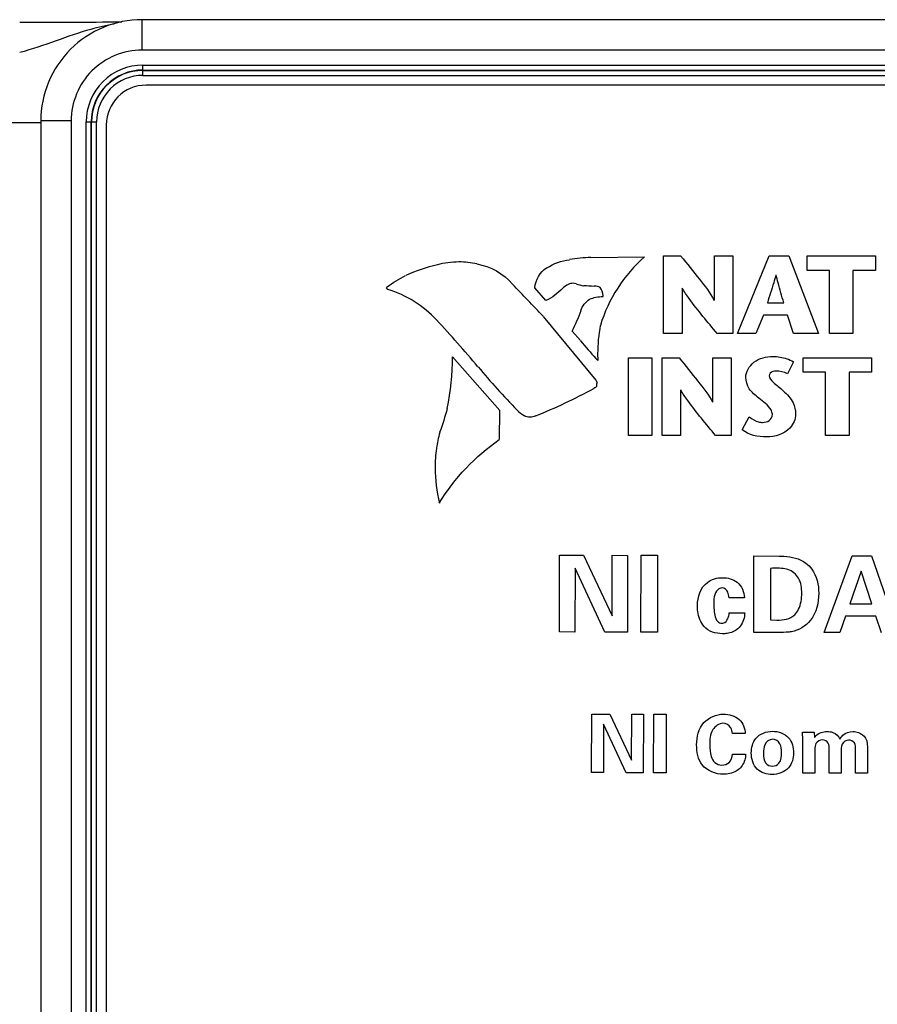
# Model space of a CAD drawing. Header units: inches. Extents: x 0 to 34, y 0 to 22.
# Tile 54 of 64: x 19.9 to 20.7, y 16.9 to 17.9. Entities that reach past the tile are written whole.
import ezdxf

# ---------------------------------------------------------------- set-up
doc = ezdxf.new("R2010")
doc.units = ezdxf.units.IN
doc.header["$LTSCALE"] = 1.87
doc.header["$MEASUREMENT"] = 0
doc.layers.get('0').update_dxf_attribs({"linetype": 'CONTINUOUS'})
doc.layers.add('02___PRT_ALL_AXES', color=7, linetype='CONTINUOUS')

msp = doc.modelspace()

# ---------------------------------------------------------------- linework, layer by layer
at = {"color": 7, "linetype": 'CONTINUOUS'}
for p, q in [((19.99336, 17.87794), (19.99336, 17.90794)), ((21.58539, 17.90793), (19.99336, 17.90794)), ((21.58539, 17.87793), (19.99336, 17.87794)), ((19.99422, 17.8529), (19.99422, 17.86309)), ((19.99422, 17.86309), (21.49601, 17.86308)), ((19.99422, 17.85817), (21.49601, 17.85816)), ((19.99422, 17.85782), (21.49601, 17.85782)), ((19.99422, 17.8529), (21.49601, 17.8529)), ((19.89336, 17.80598), (19.85399, 17.80598)), ((19.89336, 17.80793), (19.89335, 14.56424)), ((19.92336, 17.80793), (19.89336, 17.80793)), ((19.92336, 17.80793), (19.92335, 14.56424)), ((19.9382, 14.5651), (19.93821, 17.80707)), ((19.93821, 17.80707), (19.94839, 17.80707)), ((19.94312, 14.5651), (19.94313, 17.80707)), ((19.94346, 14.5651), (19.94347, 17.80707)), ((19.94838, 14.5651), (19.94839, 17.80707))]:
    msp.add_line(p, q, dxfattribs=at)
at = {"color": 40, "linetype": 'CONTINUOUS'}
for p, q in [((20.43665, 17.67288), (20.48963, 17.67376)), ((20.50843, 17.59779), (20.50843, 17.67463)), ((20.50843, 17.67463), (20.52522, 17.67463)), ((20.5586, 17.63061), (20.5586, 17.67463)), ((20.5586, 17.67463), (20.57682, 17.67463)), ((20.57682, 17.67463), (20.57682, 17.59779)), ((20.58148, 17.59779), (20.61276, 17.67463)), ((20.61276, 17.67463), (20.6322, 17.67463)), ((20.6322, 17.67463), (20.6614, 17.59779)), ((20.65005, 17.66025), (20.65005, 17.67463)), ((20.65005, 17.67463), (20.71755, 17.67463)), ((20.71755, 17.67463), (20.71755, 17.66025)), ((20.67222, 17.66025), (20.65005, 17.66025)), ((20.67222, 17.59779), (20.67222, 17.66025)), ((20.69539, 17.66025), (20.69539, 17.59779)), ((20.71755, 17.66025), (20.69539, 17.66025)), ((20.39195, 17.63056), (20.38123, 17.6431)), ((20.44029, 17.64462), (20.43972, 17.6446)), ((20.52666, 17.6428), (20.52666, 17.59779)), ((20.44851, 17.63423), (20.44856, 17.63524)), ((20.6109, 17.6283), (20.62703, 17.6283)), ((20.38932, 17.61484), (20.44143, 17.55175)), ((20.60695, 17.61612), (20.59959, 17.59779)), ((20.63077, 17.61612), (20.60695, 17.61612)), ((20.63681, 17.59779), (20.63077, 17.61612)), ((20.42637, 17.59084), (20.41818, 17.6003)), ((20.52666, 17.59779), (20.50843, 17.59779)), ((20.57682, 17.59779), (20.56135, 17.59779)), ((20.59959, 17.59779), (20.58148, 17.59779)), ((20.6614, 17.59779), (20.63681, 17.59779)), ((20.69539, 17.59779), (20.67222, 17.59779)), ((20.34681, 17.52179), (20.30007, 17.57486)), ((20.44361, 17.57121), (20.44156, 17.57335)), ((20.44327, 17.57799), (20.44345, 17.57121)), ((20.47376, 17.49709), (20.47376, 17.57393)), ((20.47376, 17.57393), (20.49693, 17.57393)), ((20.49693, 17.57393), (20.49693, 17.49709)), ((20.50688, 17.49709), (20.50688, 17.57393)), ((20.50688, 17.57393), (20.52369, 17.57393)), ((20.55707, 17.52991), (20.55707, 17.57393)), ((20.55707, 17.57393), (20.57528, 17.57393)), ((20.57528, 17.57393), (20.57528, 17.49709)), ((20.63655, 17.57004), (20.63062, 17.55796)), ((20.64618, 17.55955), (20.64618, 17.57393)), ((20.64618, 17.57393), (20.7137, 17.57393)), ((20.7137, 17.57393), (20.7137, 17.55955)), ((20.66836, 17.55955), (20.64618, 17.55955)), ((20.66836, 17.49709), (20.66836, 17.55955)), ((20.69152, 17.55955), (20.69152, 17.49709)), ((20.7137, 17.55955), (20.69152, 17.55955)), ((20.44148, 17.55175), (20.44276, 17.54945)), ((20.44257, 17.54956), (20.44262, 17.54836)), ((20.52511, 17.5421), (20.52511, 17.49709)), ((20.34621, 17.49306), (20.34681, 17.52179)), ((20.58594, 17.50274), (20.59297, 17.51548)), ((20.49693, 17.49709), (20.47376, 17.49709)), ((20.52511, 17.49709), (20.50688, 17.49709)), ((20.57528, 17.49709), (20.55981, 17.49709)), ((20.69152, 17.49709), (20.66836, 17.49709)), ((20.40556, 17.303), (20.40574, 17.37885)), ((20.40574, 17.37885), (20.42925, 17.37879)), ((20.42925, 17.37879), (20.45753, 17.31903)), ((20.45753, 17.31903), (20.45767, 17.37873)), ((20.45767, 17.37873), (20.47278, 17.37869)), ((20.47278, 17.37869), (20.4726, 17.30284)), ((20.486, 17.30281), (20.48617, 17.37887)), ((20.48617, 17.37887), (20.50243, 17.37883)), ((20.50243, 17.37883), (20.50226, 17.30277)), ((20.59741, 17.30254), (20.59758, 17.37818)), ((20.59758, 17.37818), (20.62266, 17.37801)), ((20.66692, 17.30238), (20.69448, 17.37816)), ((20.69448, 17.37816), (20.71378, 17.37811)), ((20.71378, 17.37811), (20.73993, 17.3022)), ((20.42103, 17.36591), (20.42088, 17.30297)), ((20.45026, 17.30289), (20.42103, 17.36591)), ((20.61402, 17.36587), (20.6139, 17.31498)), ((20.70367, 17.36324), (20.69238, 17.33095)), ((20.71409, 17.3309), (20.70367, 17.36324)), ((20.58821, 17.33676), (20.57299, 17.3368)), ((20.69238, 17.33095), (20.71409, 17.3309)), ((20.57317, 17.3218), (20.58848, 17.32176)), ((20.68814, 17.31869), (20.68243, 17.30234)), ((20.71815, 17.31862), (20.68814, 17.31869)), ((20.72356, 17.30224), (20.71815, 17.31862)), ((20.6139, 17.31498), (20.6203, 17.31476)), ((20.42088, 17.30297), (20.40556, 17.303)), ((20.4726, 17.30284), (20.45026, 17.30289)), ((20.50226, 17.30277), (20.486, 17.30281)), ((20.62101, 17.30248), (20.59741, 17.30254)), ((20.68243, 17.30234), (20.66692, 17.30238)), ((20.43725, 17.16404), (20.4374, 17.2218)), ((20.4374, 17.2218), (20.45529, 17.22176)), ((20.45529, 17.22176), (20.47683, 17.17625)), ((20.47683, 17.17625), (20.47695, 17.22171)), ((20.47695, 17.22171), (20.48845, 17.22168)), ((20.48845, 17.22168), (20.48831, 17.16392)), ((20.49854, 17.16389), (20.49868, 17.22182)), ((20.49868, 17.22182), (20.51106, 17.22178)), ((20.51106, 17.22178), (20.51092, 17.16386)), ((20.44904, 17.21194), (20.44891, 17.16401)), ((20.47129, 17.16396), (20.44904, 17.21194)), ((20.58897, 17.20258), (20.57634, 17.20261)), ((20.6456, 17.20389), (20.65702, 17.20386)), ((20.64598, 17.19629), (20.6456, 17.20389)), ((20.65702, 17.20386), (20.65741, 17.19866)), ((20.64589, 17.16353), (20.64598, 17.19629)), ((20.57638, 17.1824), (20.5894, 17.18237)), ((20.65786, 17.18724), (20.6578, 17.16351)), ((20.67185, 17.16348), (20.67192, 17.18744)), ((20.68382, 17.18366), (20.68376, 17.16345)), ((20.69783, 17.16341), (20.69788, 17.18714)), ((20.70979, 17.18615), (20.70974, 17.16338)), ((20.44891, 17.16401), (20.43725, 17.16404)), ((20.48831, 17.16392), (20.47129, 17.16396)), ((20.51092, 17.16386), (20.49854, 17.16389)), ((20.6578, 17.16351), (20.64589, 17.16353)), ((20.68376, 17.16345), (20.67185, 17.16348)), ((20.70974, 17.16338), (20.69783, 17.16341))]:
    msp.add_line(p, q, dxfattribs=at)
at = {"color": 7, "linetype": 'CONTINUOUS'}
for centre, radius, start, end in [((19.86924, 30.22068), 12.31531, 270.015136, 270.483706), ((19.99336, 17.80794), 0.1, 89.99608, 180.00027), ((19.99422, 17.80707), 0.05602, 89.99982, 179.99983), ((19.99422, 17.80707), 0.0511, 89.99982, 179.99983), ((19.99422, 17.80707), 0.05075, 89.99982, 179.99983), ((19.99422, 17.80707), 0.04583, 89.99982, 179.99983)]:
    msp.add_arc(centre, radius, start, end, dxfattribs=at)
at = {"color": 40, "linetype": 'CONTINUOUS'}
for centre, radius, start, end in [((20.30614, 17.58669), 0.08188, 90.01362, 104.98903), ((20.30608, 17.58735), 0.08123, 77.23672, 89.97134), ((20.44502, 17.47668), 0.1965, 92.48085, 98.65882), ((20.31998, 17.5111), 0.15849, 102.72586, 114.72837), ((16.88817, 14.32342), 4.80542, 43.23113, 43.75533), ((20.43352, 17.67801), 0.0331, 249.58194, 263.16851), ((19.38444, 16.77908), 1.22567, 39.87705, 42.7676), ((20.59329, 17.57784), 0.15002, 169.25135, 179.94133), ((20.68954, 17.80493), 0.3393, 219.15227, 223.04174), ((20.00822, 17.57938), 0.29189, 349.03852, 359.11327), ((20.95977, 18.09835), 0.82901, 220.04709, 224.03065), ((20.16508, 18.05354), 0.57915, 291.99037, 298.28715), ((20.42283, 17.54836), 0.01979, 352.65209, 359.97897), ((20.39871, 17.55951), 0.05123, 226.95081, 237.12214), ((20.48053, 17.45163), 0.19923, 165.95825, 170.48791), ((20.42884, 17.46521), 0.14606, 180.01659, 193.78021)]:
    msp.add_arc(centre, radius, start, end, dxfattribs=at)
at = {"color": 7, "linetype": 'CONTINUOUS'}
for points, knots in [([(19.96593, 17.90365), (19.95809, 17.90235), (19.93856, 17.8978), (19.9079, 17.88677), (19.8846, 17.87873), (19.87249, 17.87538)], [0, 0, 0, 0, 0.243936, 0.614261, 1, 1, 1, 1]), ([(19.99336, 17.87794), (19.98425, 17.87794), (19.96585, 17.87429), (19.94258, 17.85871), (19.927, 17.83545), (19.92336, 17.81704), (19.92336, 17.80793)], [0, 0, 0, 0, 0.249999, 0.5, 0.75, 1, 1, 1, 1])]:
    msp.add_open_spline(points, degree=3, knots=knots, dxfattribs=at)
at = {"color": 40, "linetype": 'CONTINUOUS'}
for points in [[(20.32405, 17.66661), (20.3373, 17.66445), (20.35043, 17.65702), (20.35911, 17.64678)], [(20.39302, 17.66265), (20.39971, 17.66701), (20.40763, 17.66987), (20.41556, 17.67074)], [(20.48963, 17.67376), (20.46938, 17.65604), (20.45367, 17.63164), (20.44601, 17.60584)], [(20.38123, 17.6431), (20.382, 17.6507), (20.38655, 17.6585), (20.39282, 17.66288)], [(20.2354, 17.64409), (20.24124, 17.64808), (20.2473, 17.65178), (20.25355, 17.65509)], [(20.41897, 17.6475), (20.41734, 17.6475), (20.41567, 17.64707), (20.41425, 17.64629)], [(20.42195, 17.64704), (20.42099, 17.64735), (20.41997, 17.6475), (20.41897, 17.6475)], [(20.23484, 17.64289), (20.23484, 17.64333), (20.2351, 17.64382), (20.23548, 17.64403)], [(20.23608, 17.64153), (20.23547, 17.64159), (20.23484, 17.64228), (20.23484, 17.64289)], [(20.28424, 17.61126), (20.27128, 17.6251), (20.25417, 17.63585), (20.23608, 17.64153)], [(20.40877, 17.6427), (20.40415, 17.63753), (20.39831, 17.63326), (20.39198, 17.63043)], [(20.41429, 17.64627), (20.41227, 17.64545), (20.41037, 17.64425), (20.40877, 17.64278)], [(20.43969, 17.64447), (20.43632, 17.64455), (20.43295, 17.64473), (20.4296, 17.64509)], [(20.44563, 17.64349), (20.44397, 17.64423), (20.44211, 17.64462), (20.44029, 17.64462)], [(20.44856, 17.63524), (20.44856, 17.63813), (20.44744, 17.64117), (20.4456, 17.64341)], [(20.42675, 17.62046), (20.4281, 17.62496), (20.43127, 17.62919), (20.43523, 17.63173)], [(20.43519, 17.63182), (20.43932, 17.63349), (20.44386, 17.63435), (20.44832, 17.63435)], [(20.41818, 17.6003), (20.42143, 17.60686), (20.42436, 17.61361), (20.42686, 17.6205)], [(20.63062, 17.55796), (20.6273, 17.55997), (20.62321, 17.56081), (20.61932, 17.56081)], [(20.44251, 17.54581), (20.44163, 17.54493), (20.44061, 17.54419), (20.43953, 17.54358)], [(20.29459, 17.52392), (20.29263, 17.51581), (20.29017, 17.5078), (20.28716, 17.50002)], [(20.37635, 17.51511), (20.37448, 17.51511), (20.37256, 17.51556), (20.3709, 17.51641)], [(20.38197, 17.51648), (20.38026, 17.51559), (20.37828, 17.51511), (20.37635, 17.51511)], [(20.6101, 17.49572), (20.60171, 17.49572), (20.59248, 17.49748), (20.58594, 17.50274)], [(20.28691, 17.4304), (20.30189, 17.45494), (20.3225, 17.47673), (20.34616, 17.49306)], [(20.28404, 17.48453), (20.28322, 17.47811), (20.28278, 17.47163), (20.28278, 17.46517)], [(20.6203, 17.31476), (20.62643, 17.31475), (20.63359, 17.31564), (20.63793, 17.31996)], [(20.56651, 17.30125), (20.56005, 17.30127), (20.55275, 17.30348), (20.54848, 17.30833)], [(20.56181, 17.31343), (20.56285, 17.31232), (20.56449, 17.31164), (20.56601, 17.31164)], [(20.70781, 17.19806), (20.70991, 17.19463), (20.70979, 17.19018), (20.70979, 17.18615)]]:
    msp.add_open_spline(points, degree=3, dxfattribs=at)
for points, knots in [([(20.52522, 17.67463), (20.5315, 17.66693), (20.54299, 17.65266), (20.55445, 17.63809), (20.55838, 17.63061)], [0, 0, 0, 0, 0.540168, 1, 1, 1, 1]), ([(20.61935, 17.65575), (20.61866, 17.65319), (20.61605, 17.64398), (20.61297, 17.63492), (20.6109, 17.6283)], [0, 0, 0, 0, 0.276462, 1, 1, 1, 1]), ([(20.62703, 17.6283), (20.6252, 17.63491), (20.62256, 17.64402), (20.62021, 17.6532), (20.61957, 17.65575)], [0, 0, 0, 0, 0.722688, 1, 1, 1, 1]), ([(20.56135, 17.59779), (20.55196, 17.60915), (20.53964, 17.62353), (20.52896, 17.63919), (20.52688, 17.6428)], [0, 0, 0, 0, 0.779687, 1, 1, 1, 1]), ([(20.52369, 17.57393), (20.52996, 17.56623), (20.54145, 17.55196), (20.5529, 17.53739), (20.55685, 17.52991)], [0, 0, 0, 0, 0.540064, 1, 1, 1, 1]), ([(20.58957, 17.55455), (20.58957, 17.5602), (20.59696, 17.57244), (20.60989, 17.5752), (20.61646, 17.5752)], [0, 0, 0, 0, 0.462124, 1, 1, 1, 1]), ([(20.61646, 17.5752), (20.61877, 17.5752), (20.6257, 17.57457), (20.6326, 17.57251), (20.63655, 17.57004)], [0, 0, 0, 0, 0.33125, 1, 1, 1, 1]), ([(20.61932, 17.56081), (20.61833, 17.56081), (20.61544, 17.56068), (20.61252, 17.55803), (20.61252, 17.55609)], [0, 0, 0, 0, 0.340144, 1, 1, 1, 1]), ([(20.6023, 17.53403), (20.59898, 17.53694), (20.59217, 17.54209), (20.58957, 17.55067), (20.58957, 17.55455)], [0, 0, 0, 0, 0.531742, 1, 1, 1, 1]), ([(20.61252, 17.55609), (20.61252, 17.55356), (20.61825, 17.54811), (20.62332, 17.5443), (20.62646, 17.54138)], [0, 0, 0, 0, 0.372045, 1, 1, 1, 1]), ([(20.55981, 17.49709), (20.55041, 17.50845), (20.53809, 17.52283), (20.52741, 17.53849), (20.52533, 17.5421)], [0, 0, 0, 0, 0.779685, 1, 1, 1, 1]), ([(20.62646, 17.54138), (20.63024, 17.53785), (20.63686, 17.5313), (20.63875, 17.52211), (20.63875, 17.51833)], [0, 0, 0, 0, 0.577585, 1, 1, 1, 1]), ([(20.6158, 17.51811), (20.6158, 17.51961), (20.61326, 17.52667), (20.60653, 17.53033), (20.6023, 17.53403)], [0, 0, 0, 0, 0.211457, 1, 1, 1, 1]), ([(20.59297, 17.51548), (20.59574, 17.51335), (20.6, 17.51071), (20.60483, 17.51009), (20.60614, 17.51009)], [0, 0, 0, 0, 0.726973, 1, 1, 1, 1]), ([(20.60614, 17.51009), (20.60841, 17.51009), (20.61333, 17.51099), (20.6158, 17.51581), (20.6158, 17.51811)], [0, 0, 0, 0, 0.497532, 1, 1, 1, 1]), ([(20.63875, 17.51833), (20.63875, 17.51334), (20.63291, 17.49986), (20.61829, 17.49572), (20.6101, 17.49572)], [0, 0, 0, 0, 0.378557, 1, 1, 1, 1]), ([(20.62266, 17.37801), (20.62418, 17.37801), (20.63317, 17.37779), (20.64271, 17.3756), (20.64876, 17.37113)], [0, 0, 0, 0, 0.168301, 1, 1, 1, 1]), ([(20.63102, 17.36478), (20.63011, 17.36503), (20.62454, 17.36627), (20.61877, 17.36607), (20.61402, 17.36587)], [0, 0, 0, 0, 0.16547, 1, 1, 1, 1]), ([(20.64481, 17.34134), (20.64482, 17.34634), (20.6437, 17.35641), (20.63546, 17.36353), (20.63102, 17.36478)], [0, 0, 0, 0, 0.519468, 1, 1, 1, 1]), ([(20.64876, 17.37113), (20.65106, 17.36943), (20.65895, 17.36138), (20.66161, 17.34953), (20.66159, 17.34131)], [0, 0, 0, 0, 0.258343, 1, 1, 1, 1]), ([(20.54182, 17.32922), (20.54184, 17.33748), (20.54702, 17.35291), (20.5614, 17.35665), (20.56664, 17.35664)], [0, 0, 0, 0, 0.611708, 1, 1, 1, 1]), ([(20.56664, 17.35664), (20.57169, 17.35663), (20.58316, 17.3539), (20.58818, 17.34239), (20.58821, 17.33676)], [0, 0, 0, 0, 0.472821, 1, 1, 1, 1]), ([(20.5662, 17.34657), (20.56462, 17.34658), (20.55782, 17.34327), (20.55799, 17.33488), (20.55798, 17.3297)], [0, 0, 0, 0, 0.233807, 1, 1, 1, 1]), ([(20.57299, 17.3368), (20.57279, 17.3387), (20.57247, 17.34292), (20.56852, 17.34657), (20.5662, 17.34657)], [0, 0, 0, 0, 0.451141, 1, 1, 1, 1]), ([(20.66159, 17.34131), (20.66157, 17.33199), (20.65774, 17.31403), (20.64184, 17.30459), (20.63464, 17.30329)], [0, 0, 0, 0, 0.560296, 1, 1, 1, 1]), ([(20.63793, 17.31996), (20.63951, 17.32153), (20.64373, 17.32808), (20.64479, 17.33596), (20.64481, 17.34134)], [0, 0, 0, 0, 0.292759, 1, 1, 1, 1]), ([(20.54848, 17.30833), (20.54499, 17.31239), (20.54219, 17.31982), (20.54182, 17.32718), (20.54182, 17.32922)], [0, 0, 0, 0, 0.724633, 1, 1, 1, 1]), ([(20.55798, 17.3297), (20.55797, 17.32862), (20.5582, 17.32311), (20.55877, 17.31677), (20.56181, 17.31343)], [0, 0, 0, 0, 0.192563, 1, 1, 1, 1]), ([(20.56601, 17.31164), (20.56659, 17.31164), (20.57104, 17.31225), (20.57291, 17.31805), (20.57317, 17.3218)], [0, 0, 0, 0, 0.134586, 1, 1, 1, 1]), ([(20.58848, 17.32176), (20.58842, 17.32061), (20.58806, 17.31488), (20.58515, 17.30911), (20.58163, 17.30615)], [0, 0, 0, 0, 0.200118, 1, 1, 1, 1]), ([(20.58163, 17.30615), (20.57873, 17.30366), (20.5734, 17.30151), (20.56805, 17.30125), (20.56651, 17.30125)], [0, 0, 0, 0, 0.71244, 1, 1, 1, 1]), ([(20.63464, 17.30329), (20.63389, 17.30316), (20.62938, 17.30246), (20.6248, 17.30248), (20.62101, 17.30248)], [0, 0, 0, 0, 0.166143, 1, 1, 1, 1]), ([(20.54101, 17.19143), (20.54103, 17.19916), (20.54466, 17.2154), (20.56051, 17.22183), (20.56752, 17.22181)], [0, 0, 0, 0, 0.524538, 1, 1, 1, 1]), ([(20.56752, 17.22181), (20.57298, 17.2218), (20.5844, 17.21883), (20.58898, 17.20763), (20.58897, 17.20258)], [0, 0, 0, 0, 0.519236, 1, 1, 1, 1]), ([(20.56702, 17.21278), (20.5631, 17.21279), (20.55424, 17.2062), (20.55396, 17.19649), (20.55395, 17.19132)], [0, 0, 0, 0, 0.431354, 1, 1, 1, 1]), ([(20.57634, 17.20261), (20.57611, 17.20461), (20.57536, 17.20976), (20.56997, 17.21278), (20.56702, 17.21278)], [0, 0, 0, 0, 0.405752, 1, 1, 1, 1]), ([(20.59499, 17.18347), (20.595, 17.1885), (20.59773, 17.20043), (20.60994, 17.20493), (20.61589, 17.20492)], [0, 0, 0, 0, 0.457736, 1, 1, 1, 1]), ([(20.61589, 17.20492), (20.62161, 17.2049), (20.63374, 17.20089), (20.63678, 17.1889), (20.63677, 17.18369)], [0, 0, 0, 0, 0.523543, 1, 1, 1, 1]), ([(20.65741, 17.19866), (20.65783, 17.19925), (20.66068, 17.203), (20.6659, 17.20472), (20.66989, 17.20471)], [0, 0, 0, 0, 0.153176, 1, 1, 1, 1]), ([(20.66989, 17.20471), (20.67184, 17.2047), (20.67708, 17.20415), (20.68134, 17.20004), (20.68257, 17.19708)], [0, 0, 0, 0, 0.378388, 1, 1, 1, 1]), ([(20.68257, 17.19708), (20.68331, 17.19851), (20.6863, 17.2029), (20.69195, 17.20457), (20.69552, 17.20456)], [0, 0, 0, 0, 0.310919, 1, 1, 1, 1]), ([(20.69552, 17.20456), (20.69729, 17.20456), (20.70209, 17.20397), (20.70637, 17.20072), (20.70781, 17.19806)], [0, 0, 0, 0, 0.368724, 1, 1, 1, 1]), ([(20.56729, 17.16237), (20.55977, 17.16239), (20.54379, 17.16866), (20.54099, 17.18454), (20.54101, 17.19143)], [0, 0, 0, 0, 0.522011, 1, 1, 1, 1]), ([(20.55395, 17.19132), (20.55393, 17.18756), (20.55442, 17.18141), (20.55839, 17.17333), (20.56348, 17.17148), (20.56596, 17.17148)], [0, 0, 0, 0, 0.438788, 0.710515, 1, 1, 1, 1]), ([(20.61586, 17.197), (20.61275, 17.19701), (20.60691, 17.19223), (20.60714, 17.18613), (20.60713, 17.18337)], [0, 0, 0, 0, 0.529976, 1, 1, 1, 1]), ([(20.62471, 17.1842), (20.62471, 17.18704), (20.62472, 17.19321), (20.61873, 17.197), (20.61586, 17.197)], [0, 0, 0, 0, 0.498477, 1, 1, 1, 1]), ([(20.6653, 17.19633), (20.66284, 17.19633), (20.65786, 17.19388), (20.65786, 17.18912), (20.65786, 17.18724)], [0, 0, 0, 0, 0.567222, 1, 1, 1, 1]), ([(20.67192, 17.18744), (20.67192, 17.18933), (20.67209, 17.19382), (20.66751, 17.19632), (20.6653, 17.19633)], [0, 0, 0, 0, 0.460966, 1, 1, 1, 1]), ([(20.69111, 17.19626), (20.68862, 17.19627), (20.68304, 17.19236), (20.68382, 17.18653), (20.68382, 17.18366)], [0, 0, 0, 0, 0.465254, 1, 1, 1, 1]), ([(20.69788, 17.18714), (20.69789, 17.18923), (20.698, 17.19397), (20.69325, 17.19626), (20.69111, 17.19626)], [0, 0, 0, 0, 0.494056, 1, 1, 1, 1]), ([(20.56596, 17.17148), (20.56847, 17.17147), (20.57439, 17.17337), (20.57628, 17.1794), (20.57638, 17.1824)], [0, 0, 0, 0, 0.455397, 1, 1, 1, 1]), ([(20.5894, 17.18237), (20.58933, 17.1814), (20.58901, 17.17654), (20.58691, 17.17161), (20.58418, 17.1688)], [0, 0, 0, 0, 0.198347, 1, 1, 1, 1]), ([(20.61555, 17.16217), (20.61036, 17.16218), (20.59851, 17.16576), (20.59497, 17.1778), (20.59499, 17.18347)], [0, 0, 0, 0, 0.477748, 1, 1, 1, 1]), ([(20.60713, 17.18337), (20.60712, 17.17999), (20.60726, 17.1733), (20.61352, 17.1704), (20.61596, 17.1704)], [0, 0, 0, 0, 0.58064, 1, 1, 1, 1]), ([(20.63677, 17.18369), (20.63675, 17.1784), (20.63355, 17.16633), (20.62133, 17.16216), (20.61555, 17.16217)], [0, 0, 0, 0, 0.477998, 1, 1, 1, 1]), ([(20.61596, 17.1704), (20.61827, 17.17039), (20.62474, 17.17338), (20.6247, 17.18047), (20.62471, 17.1842)], [0, 0, 0, 0, 0.382718, 1, 1, 1, 1]), ([(20.58418, 17.1688), (20.58297, 17.16756), (20.57814, 17.16367), (20.5717, 17.16236), (20.56729, 17.16237)], [0, 0, 0, 0, 0.281736, 1, 1, 1, 1])]:
    msp.add_open_spline(points, degree=3, knots=knots, dxfattribs=at)
at = {"layer": '02___PRT_ALL_AXES', "color": 7, "linetype": 'CONTINUOUS'}
for p, q in [((21.49281, 17.84325), (19.99741, 17.84325)), ((19.95804, 17.80388), (19.95803, 14.56829))]:
    msp.add_line(p, q, dxfattribs=at)
msp.add_arc((19.99741, 17.80388), 0.03937, 89.99982, 179.99982, dxfattribs=at)

doc.saveas('drawing.dxf')
